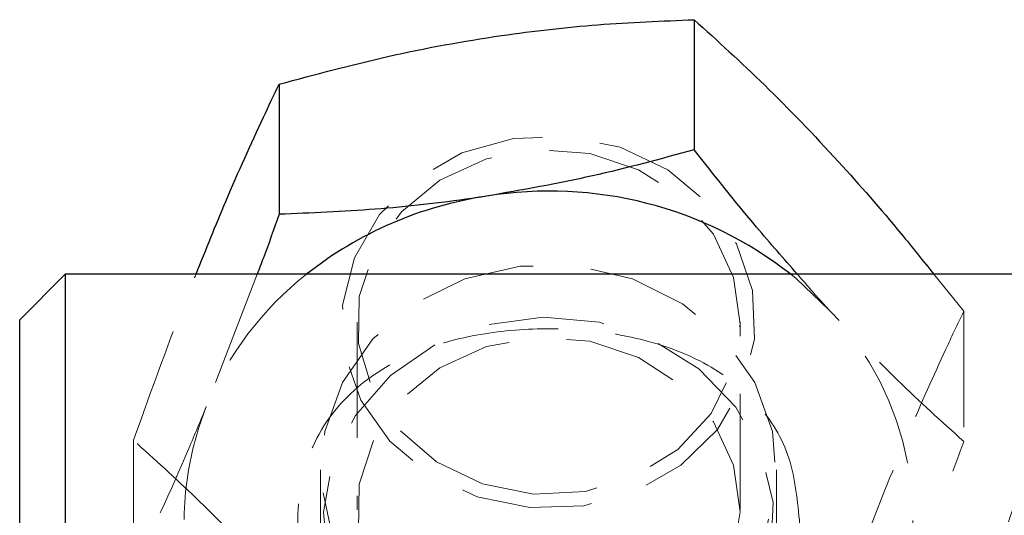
# Model space of a CAD drawing. Header units: millimetres. Extents: x 33 to 670, y 22 to 286.
# Tile 30 of 41: x 298.09 to 308.89, y 256.06 to 261.5. Entities that reach past the tile are written whole.
import ezdxf

# ---------------------------------------------------------------- set-up
doc = ezdxf.new("R2010")
doc.units = ezdxf.units.MM
doc.linetypes.add('HIDDEN', pattern=[1.905, 1.27, -0.635])

msp = doc.modelspace()

# ---------------------------------------------------------------- linework, layer by layer
at = {"color": 7, "linetype": 'Continuous', "lineweight": 25}
for p, q in [((305.4869, 261.4968), (305.4869, 260.0706)), ((300.9353, 260.7895), (300.9353, 259.3632)), ((298.591, 258.7058), (298.091, 258.2058)), ((310.766, 258.7058), (298.591, 258.7058)), ((298.591, 258.7058), (298.591, 251.8759)), ((298.091, 252.0929), (298.091, 258.2058))]:
    msp.add_line(p, q, dxfattribs=at)
at = {"color": 7, "linetype": 'HIDDEN', "lineweight": 18}
for p, q in [((300.6943, 258.7058), (300.1374, 257.2558)), ((308.1148, 258.7058), (308.4426, 258.2995)), ((308.4426, 258.2995), (308.4426, 256.8732)), ((301.791, 258.1814), (301.791, 256.1237)), ((305.991, 256.1237), (305.991, 258.1814)), ((299.3395, 256.8849), (299.3395, 255.4586)), ((301.391, 256.5611), (301.391, 250.1394)), ((306.391, 250.1394), (306.391, 256.5611))]:
    msp.add_line(p, q, dxfattribs=at)
at = {"color": 7, "linetype": 'HIDDEN', "lineweight": 18, "flags": 128}
for points in [[(303.1074, 256.2642), (303.685, 256.1468), (304.2766, 256.1681), (304.8419, 256.3266), (305.3424, 256.6115), (305.744, 257.0034), (306.0193, 257.4755), (306.1496, 257.9958), (306.126, 258.5287), (305.95, 259.038), (305.6338, 259.4889), (305.1988, 259.8507), (304.6746, 260.0987), (304.0971, 260.2161), (303.5055, 260.1948), (302.9402, 260.0363), (302.4397, 259.7514), (302.0381, 259.3595), (301.7628, 258.8873), (301.6325, 258.367), (301.6561, 257.8341), (301.832, 257.3249), (302.1483, 256.874), (302.5833, 256.5122), (303.1074, 256.2642)], [(303.1655, 256.4061), (303.7241, 256.2956), (304.295, 256.325), (304.836, 256.492), (305.307, 256.7843), (305.6729, 257.1803), (305.9066, 257.6505), (305.9909, 258.16), (305.9194, 258.6712), (305.6975, 259.146), (305.3416, 259.5493), (304.8782, 259.8512), (304.3415, 260.0292), (303.7714, 260.0702), (303.2102, 259.971), (302.6995, 259.7392), (302.2771, 259.3918), (301.9745, 258.9547), (301.814, 258.4602), (301.8075, 257.945), (301.9556, 257.4474), (302.2472, 257.0042), (302.6607, 256.6483), (303.1655, 256.4061)], [(303.891, 254.3089), (304.5128, 254.3797), (305.0954, 254.5875), (305.6024, 254.9194), (306.0019, 255.3543), (306.2687, 255.8651), (306.3861, 256.4197), (306.3468, 256.9831), (306.1531, 257.52), (305.8173, 257.9967), (305.3605, 258.3831), (304.8113, 258.6551), (304.2044, 258.7955), (303.5777, 258.7955), (302.9707, 258.6551), (302.4216, 258.3831), (301.9647, 257.9967), (301.629, 257.52), (301.4353, 256.9831), (301.396, 256.4197), (301.5134, 255.8651), (301.7802, 255.3543), (302.1797, 254.9194), (302.6866, 254.5875), (303.2693, 254.3797), (303.891, 254.3089)], [(306.5463, 258.7058), (306.6043, 258.6585), (306.9647, 258.3168)], [(303.0372, 253.9217), (303.6408, 253.796), (304.26, 253.8095), (304.8561, 253.9614), (305.3916, 254.242), (305.8328, 254.6337), (306.1519, 255.112), (306.329, 255.6467), (306.3529, 256.2044), (306.2222, 256.7498), (305.9449, 257.2489), (305.5386, 257.6701), (305.0288, 257.9871), (304.4475, 258.1799), (303.8312, 258.2364), (303.2187, 258.1531), (302.6484, 257.9352), (302.1562, 257.5963), (301.773, 257.1579), (301.5229, 256.6473), (301.4216, 256.0968), (301.4755, 255.5409), (301.6811, 255.0144), (302.0256, 254.5507), (302.4873, 254.1786), (303.0372, 253.9217)], [(303.1655, 254.3484), (302.6607, 254.5906), (302.2472, 254.9465), (301.9556, 255.3897), (301.8075, 255.8873), (301.814, 256.4025), (301.9745, 256.8969), (302.2771, 257.3341), (302.6995, 257.6815), (303.2102, 257.9133), (303.7714, 258.0124), (304.3415, 257.9715), (304.8782, 257.7934), (305.3416, 257.4916), (305.6975, 257.0883), (305.9194, 256.6135), (305.9909, 256.1023), (305.9066, 255.5927), (305.6729, 255.1225), (305.307, 254.7266), (304.836, 254.4343), (304.295, 254.2672), (303.7241, 254.2379), (303.1655, 254.3484)]]:
    msp.add_lwpolyline(points, dxfattribs=at)
at = {"color": 7, "linetype": 'Continuous', "lineweight": 25}
for centre, radius, start, end in [((303.831, 255.4241), 4.1839, 98.52116, 128.33711), ((303.9026, 255.3305), 4.2874, 51.93031, 99.28158)]:
    msp.add_arc(centre, radius, start, end, dxfattribs=at)
at = {"color": 7, "linetype": 'HIDDEN', "lineweight": 18}
for centre, radius, start, end in [((303.4808, 255.8641), 3.6215, 128.3091, 157.40037), ((304.5547, 256.0147), 3.3328, 337.99263, 43.68782), ((303.2273, 256.0069), 3.3328, 157.99263, 223.68782)]:
    msp.add_arc(centre, radius, start, end, dxfattribs=at)
at = {"color": 7, "linetype": 'Continuous', "lineweight": 25}
for points, knots in [([(300.9353, 260.7895), (301.3303, 260.8957), (302.1289, 261.1104), (303.3122, 261.3274), (304.4434, 261.4546), (305.1369, 261.4827), (305.4869, 261.4968)], [0, 0, 0, 0, 0.2645952, 0.5349275, 0.7653327, 1, 1, 1, 1]), ([(305.4869, 261.4968), (305.7434, 261.2642), (306.2621, 260.7939), (307.03, 259.9947), (307.6539, 259.2834), (307.9961, 258.8546), (308.1148, 258.7058)], [0, 0, 0, 0, 0.2980492, 0.6025608, 0.8620972, 1, 1, 1, 1]), ([(300.0244, 258.7058), (300.1336, 258.9766), (300.3823, 259.5935), (300.6868, 260.2668), (300.8782, 260.6695), (300.9353, 260.7895)], [0, 0, 0, 0, 0.3544953, 0.8075474, 1, 1, 1, 1]), ([(305.4869, 260.0706), (305.1173, 259.9698), (304.3713, 259.7664), (303.6001, 259.6304), (303.2111, 259.5618)], [0, 0, 0, 0, 0.495458, 1, 1, 1, 1]), ([(306.6207, 258.7058), (306.4706, 258.8757), (306.0861, 259.3108), (305.7138, 259.7828), (305.4869, 260.0706)], [0, 0, 0, 0, 0.3904289, 1, 1, 1, 1]), ([(303.2111, 259.5618), (303.1572, 259.5536), (302.7487, 259.4915), (301.9784, 259.4057), (301.2851, 259.3775), (300.9353, 259.3632)], [0, 0, 0, 0, 0.0700474, 0.5307624, 1, 1, 1, 1]), ([(300.9353, 259.3632), (300.8786, 259.2021), (300.7996, 258.9775), (300.7175, 258.7657), (300.6943, 258.7058)], [0, 0, 0, 0, 0.7175786, 1, 1, 1, 1])]:
    msp.add_open_spline(points, degree=3, knots=knots, dxfattribs=at)
at = {"color": 7, "linetype": 'HIDDEN', "lineweight": 18}
for points, knots in [([(312.4006, 259.4229), (312.2313, 259.3728), (311.8283, 259.2534), (311.2314, 258.9392), (310.6247, 258.5147), (310.082, 257.9981), (309.6145, 257.4086), (309.2219, 256.7442), (308.9258, 256.0098), (308.7655, 255.4721), (308.7306, 255.1811), (308.7282, 255.1615)], [0, 0, 0, 0, 0.08907493, 0.21193979, 0.33854445, 0.46243619, 0.58915294, 0.71800893, 0.85136274, 0.98996375, 1, 1, 1, 1]), ([(299.3395, 256.8849), (299.5395, 257.4448), (299.7656, 258.0774), (299.9978, 258.6411), (300.0244, 258.7058)], [0, 0, 0, 0, 0.8851723, 1, 1, 1, 1]), ([(306.9647, 258.3168), (306.9297, 258.3547), (306.8145, 258.4791), (306.7002, 258.6128), (306.6207, 258.7058)], [0, 0, 0, 0, 0.3042671, 1, 1, 1, 1]), ([(308.4426, 258.2995), (308.3855, 258.1796), (308.1975, 257.7844), (307.8672, 257.0473), (307.3834, 255.8722), (307.0472, 254.9467), (306.8468, 254.3949)], [0, 0, 0, 0, 0.1096912, 0.36148, 0.6193405, 1, 1, 1, 1]), ([(308.4426, 256.8732), (308.2026, 257.0895), (307.7182, 257.5261), (307.2174, 258.0516), (306.9647, 258.3168)], [0, 0, 0, 0, 0.495458, 1, 1, 1, 1]), ([(306.641, 256.0108), (306.6152, 256.2598), (306.5635, 256.7569), (306.1664, 257.3514), (305.5558, 257.8019), (304.77, 258.0537), (303.9138, 258.1308), (303.1304, 258.068), (302.3951, 257.8657), (301.7386, 257.4831), (301.262, 256.8666), (301.0928, 256.0731), (301.2203, 255.2623), (301.5785, 254.4964), (302.1685, 253.7937), (302.9375, 253.2994), (303.7912, 253.1091), (304.5822, 253.2157), (305.3238, 253.5795), (305.9904, 254.1873), (306.4652, 254.9768), (306.6304, 255.6264), (306.6392, 255.9436), (306.641, 256.0108)], [0, 0, 0, 0, 0.0480472, 0.0959575, 0.1474065, 0.2045132, 0.24871, 0.2929608, 0.3370324, 0.3883237, 0.4456463, 0.4989884, 0.5457248, 0.5918957, 0.642918, 0.6997705, 0.7443883, 0.7890881, 0.8328185, 0.883336, 0.9404849, 0.9873854, 1, 1, 1, 1]), ([(312.8382, 257.5086), (312.3418, 257.4167), (311.2995, 257.2238), (310.1971, 256.6518), (309.4842, 256.0648), (309.1503, 255.6675), (308.8232, 255.1428), (308.6944, 254.7668), (308.6559, 254.4589), (308.6555, 254.4558)], [0, 0, 0, 0, 0.227809, 0.4782813, 0.608766, 0.7392603, 0.7869394, 0.9978127, 1, 1, 1, 1]), ([(300.1374, 257.2558), (300.073, 257.1001), (299.8029, 256.447), (299.5398, 255.8859), (299.3395, 255.4586)], [0, 0, 0, 0, 0.2385512, 1, 1, 1, 1]), ([(301.583, 254.5664), (301.5624, 254.5919), (301.2784, 254.9434), (300.7506, 255.5232), (300.0173, 256.2724), (299.5668, 256.6795), (299.3395, 256.8849)], [0, 0, 0, 0, 0.0279772, 0.3852894, 0.689828, 1, 1, 1, 1]), ([(307.6447, 254.7658), (307.8556, 255.3009), (308.1257, 255.9864), (308.3856, 256.7136), (308.4426, 256.8732)], [0, 0, 0, 0, 0.7804767, 1, 1, 1, 1])]:
    msp.add_open_spline(points, degree=3, knots=knots, dxfattribs=at)

doc.saveas('drawing.dxf')
